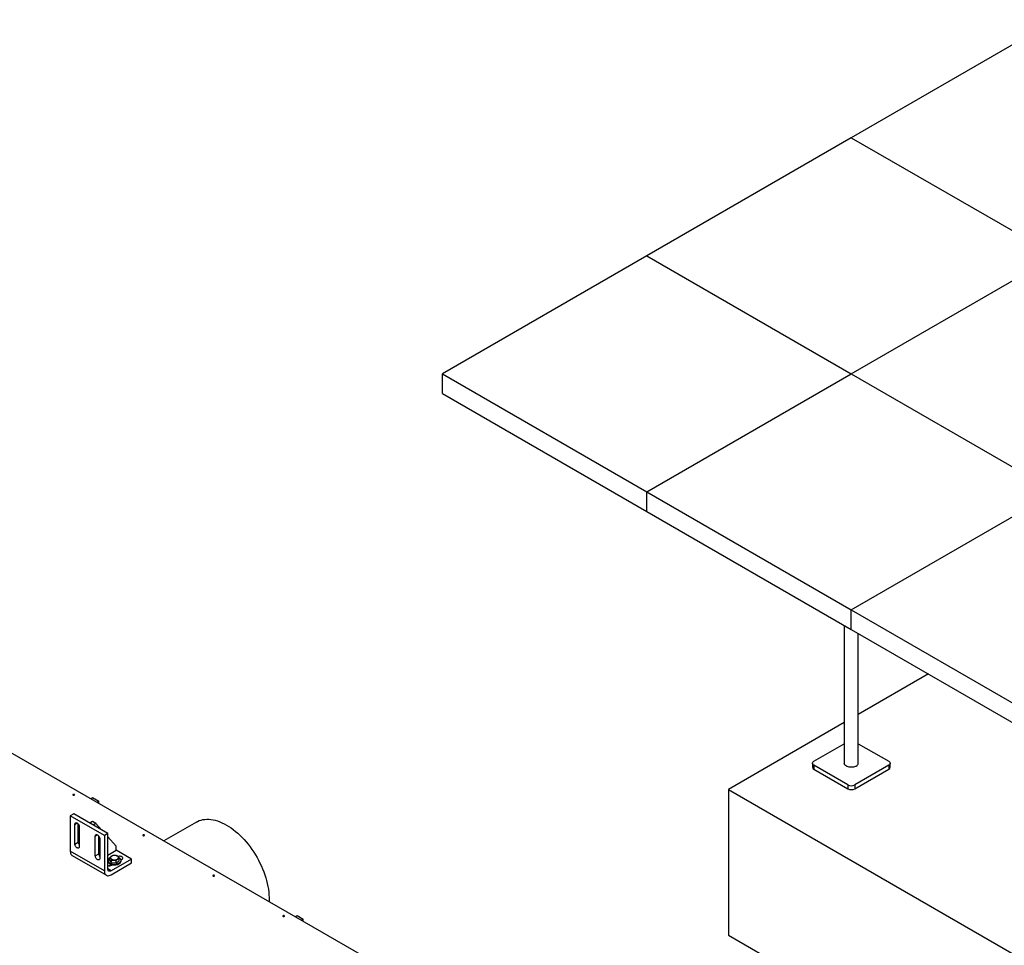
# Model space of a CAD drawing. Header units: millimetres. Extents: x 5 to 589, y 5 to 450.
# Tile 74 of 91: x 378 to 433, y 250 to 302. Entities that reach past the tile are written whole.
import ezdxf

# ---------------------------------------------------------------- set-up
doc = ezdxf.new("R2010")
doc.units = ezdxf.units.MM
doc.layers.add('TRAIT-FORT', color=4, linetype='Continuous', lineweight=25)

msp = doc.modelspace()

# ---------------------------------------------------------------- linework, layer by layer
at = {"layer": 'TRAIT-FORT', "color": 4, "linetype": 'Continuous', "lineweight": 25}
for p, q in [((436.22023, 302.26936), (424.75363, 295.64984)), ((424.75363, 295.64984), (413.28704, 289.03031)), ((424.75363, 295.64984), (436.22023, 289.03031)), ((413.28704, 289.03031), (401.82044, 282.41079)), ((413.28704, 289.03031), (424.75363, 282.41079)), ((424.75363, 282.41079), (436.22023, 289.03031)), ((401.82044, 282.41079), (413.28704, 275.79126)), ((401.82044, 281.30735), (401.82044, 282.41079)), ((413.28704, 275.79126), (424.75363, 282.41079)), ((424.75363, 282.41079), (436.22023, 275.79126)), ((401.82044, 281.30735), (413.28704, 274.68783)), ((413.28704, 274.68783), (413.28704, 275.79126)), ((413.28704, 275.79126), (424.75363, 269.17174)), ((424.75363, 269.17174), (436.22023, 275.79126)), ((413.28704, 274.68783), (424.75363, 268.0683)), ((424.75363, 268.0683), (424.75363, 269.17174)), ((424.75363, 269.17174), (436.22023, 262.55221)), ((424.36174, 268.29454), (424.36174, 260.5628)), ((424.75363, 268.0683), (436.22023, 261.44878)), ((425.14553, 260.5628), (425.14553, 267.84207)), ((429.0775, 265.57219), (425.14553, 263.30231)), ((424.36174, 262.84984), (417.85661, 259.09451)), ((397.35488, 249.75455), (377.10105, 261.44684)), ((422.65143, 260.67313), (424.36174, 261.66047)), ((425.14553, 261.66047), (426.85584, 260.67313)), ((422.57226, 260.5628), (422.57226, 260.34212)), ((424.56252, 259.34922), (422.65143, 260.45248)), ((422.65143, 260.45248), (422.65143, 260.23179)), ((422.65143, 260.23179), (424.56252, 259.12854)), ((426.85584, 260.45248), (424.94474, 259.34922)), ((424.94474, 259.12854), (426.85584, 260.23179)), ((426.85584, 260.45248), (426.85584, 260.23179)), ((426.935, 260.34212), (426.935, 260.5628)), ((417.85661, 259.09451), (501.10395, 211.03684)), ((417.85661, 259.09451), (417.85661, 250.9291)), ((424.56252, 259.34922), (424.56252, 259.12854)), ((424.94474, 259.34922), (424.94474, 259.12854)), ((382.08248, 258.57112), (382.19031, 258.63337)), ((382.19031, 258.63337), (382.54004, 258.43147)), ((382.54004, 258.43147), (382.43222, 258.36923)), ((382.54004, 258.3432), (382.50867, 258.32509)), ((382.54004, 258.3432), (382.54004, 258.43147)), ((381.12728, 257.72651), (380.93617, 257.61618)), ((382.84727, 256.51293), (380.93617, 257.61618)), ((380.93617, 257.61618), (380.93617, 255.63)), ((383.03838, 256.62325), (381.12728, 257.72651)), ((381.19417, 257.13621), (381.31841, 257.20793)), ((381.19417, 256.03278), (381.19417, 257.13621)), ((381.38528, 256.1431), (381.38528, 257.14676)), ((381.44261, 256.99279), (381.44261, 255.88935)), ((382.17839, 257.29623), (382.0255, 257.20797)), ((382.3695, 257.1859), (382.17839, 257.29623)), ((382.3695, 257.1859), (382.21661, 257.09765)), ((382.69693, 256.82037), (382.3695, 257.1859)), ((388.01187, 257.26476), (386.17865, 256.20646)), ((382.34083, 256.47426), (382.46507, 256.54598)), ((382.34083, 255.37082), (382.34083, 256.47426)), ((382.53194, 255.48115), (382.53194, 256.48481)), ((382.58927, 256.33084), (382.58927, 255.2274)), ((383.03838, 256.62325), (382.84727, 256.51293)), ((382.84727, 256.51293), (382.84727, 254.52675)), ((383.03838, 254.63707), (383.03838, 256.62325)), ((383.51616, 255.90581), (383.03838, 256.43918)), ((381.19417, 256.03278), (381.38528, 256.1431)), ((383.51616, 255.68513), (383.51616, 255.90581)), ((382.84727, 254.52675), (380.93617, 255.63)), ((381.04814, 255.38252), (382.95924, 254.27926)), ((382.34083, 255.37082), (382.53194, 255.48115)), ((383.03838, 255.40931), (383.51616, 255.68513)), ((383.15579, 255.13492), (383.15579, 255.26723)), ((384.37615, 255.18866), (383.51616, 255.68513)), ((383.68129, 255.09279), (383.68129, 255.22511)), ((383.06542, 255.01672), (383.03838, 255.00111)), ((383.05367, 255.11386), (383.05367, 255.06972)), ((383.22822, 254.89001), (383.0962, 254.8138)), ((383.25557, 254.99303), (383.15579, 255.13492)), ((384.37615, 255.18866), (383.22949, 254.52671)), ((383.22949, 254.30602), (384.37615, 254.96798)), ((383.25557, 254.99303), (383.25557, 255.12534)), ((383.25557, 254.99303), (383.51831, 254.97197)), ((383.25816, 254.84114), (383.30679, 254.86921)), ((383.2834, 254.87407), (383.2834, 254.85571)), ((383.51831, 254.97197), (383.51831, 255.10428)), ((383.51831, 254.97197), (383.68129, 255.09279)), ((383.78004, 255.14241), (383.83149, 255.17211)), ((383.7834, 255.06972), (383.7834, 255.11386)), ((384.37615, 254.96798), (384.37615, 255.18866)), ((383.22949, 254.52671), (383.03838, 254.63704)), ((393.54908, 251.9516), (393.6569, 252.01384)), ((393.6569, 252.01384), (394.00663, 251.81194)), ((394.00663, 251.81194), (393.89881, 251.7497)), ((394.00663, 251.72367), (393.97527, 251.70556)), ((394.00663, 251.72367), (394.00663, 251.81194)), ((417.85661, 250.9291), (501.10395, 202.87143))]:
    msp.add_line(p, q, dxfattribs=at)
at = {"layer": 'TRAIT-FORT', "color": 4, "linetype": 'Continuous', "lineweight": 25, "flags": 128}
for points in [[(422.65143, 260.45248), (422.61781, 260.47612), (422.59284, 260.5031), (422.57746, 260.53237), (422.57226, 260.5628), (422.57746, 260.59324), (422.59284, 260.62251), (422.61781, 260.64949), (422.65143, 260.67313)], [(425.03074, 260.40283), (424.98398, 260.37978), (424.93155, 260.36123), (424.87474, 260.34764), (424.81494, 260.33935), (424.75363, 260.33657), (424.69233, 260.33935), (424.63253, 260.34764), (424.57572, 260.36123), (424.52329, 260.37978), (424.47653, 260.40283), (424.43659, 260.42983), (424.40446, 260.4601), (424.38092, 260.49289), (424.36657, 260.52741), (424.36174, 260.5628)], [(426.85584, 260.67313), (426.88946, 260.64949), (426.91443, 260.62251), (426.92981, 260.59324), (426.935, 260.5628), (426.92981, 260.53237), (426.91443, 260.5031), (426.88946, 260.47612), (426.85584, 260.45248)], [(381.15755, 258.7741), (381.16751, 258.7827), (381.17101, 258.79285), (381.16751, 258.803), (381.15755, 258.81161), (381.14264, 258.81736), (381.12506, 258.81938), (381.10748, 258.81736), (381.09257, 258.81161), (381.08261, 258.803), (381.07911, 258.79285), (381.08261, 258.7827), (381.09257, 258.7741), (381.10748, 258.76835), (381.12506, 258.76633), (381.14264, 258.76835), (381.15755, 258.7741)], [(388.01187, 257.26476), (388.08052, 257.30129), (388.17624, 257.34275), (388.27628, 257.3757), (388.38036, 257.40003), (388.48818, 257.41569), (388.59943, 257.42263), (388.71381, 257.42083), (388.83099, 257.41029), (388.95064, 257.39104), (389.07241, 257.36315), (389.19596, 257.32668), (389.32094, 257.28174), (389.447, 257.22846), (389.57379, 257.16699), (389.70093, 257.0975), (389.82807, 257.02019), (389.95485, 256.93529), (390.08091, 256.84302), (390.20589, 256.74366), (390.32945, 256.63747), (390.45122, 256.52478), (390.57086, 256.40588), (390.68804, 256.28113), (390.80242, 256.15087), (390.91368, 256.01548), (391.0215, 255.87534), (391.12557, 255.73083), (391.22561, 255.58239), (391.32133, 255.43042), (391.41245, 255.27535), (391.49872, 255.11763), (391.5799, 254.9577), (391.65575, 254.79602), (391.72606, 254.63304), (391.79063, 254.46923), (391.84927, 254.30505), (391.90182, 254.14097), (391.94814, 253.97745), (391.98809, 253.81495), (392.02155, 253.65394), (392.04844, 253.49486), (392.06867, 253.33819), (392.08219, 253.18434), (392.08895, 253.03377), (392.08895, 252.8869), (392.08548, 252.79651)], [(381.19417, 257.13621), (381.19778, 257.16846), (381.2084, 257.19466), (381.22541, 257.2133), (381.24783, 257.22329), (381.27434, 257.22405), (381.30342, 257.21554), (381.33336, 257.19826), (381.36244, 257.17319), (381.38896, 257.14182), (381.41137, 257.10595), (381.42838, 257.06766), (381.439, 257.0292), (381.44261, 256.99279)], [(382.34083, 256.47426), (382.34444, 256.5065), (382.35506, 256.53271), (382.37207, 256.55135), (382.39448, 256.56134), (382.421, 256.5621), (382.45008, 256.55359), (382.48002, 256.5363), (382.5091, 256.51124), (382.53562, 256.47986), (382.55803, 256.44399), (382.57504, 256.40571), (382.58566, 256.36725), (382.58927, 256.33084)], [(385.086, 256.50625), (385.09596, 256.51485), (385.09946, 256.52501), (385.09596, 256.53516), (385.086, 256.54376), (385.0711, 256.54951), (385.05352, 256.55153), (385.03593, 256.54951), (385.02103, 256.54376), (385.01107, 256.53516), (385.00757, 256.52501), (385.01107, 256.51485), (385.02103, 256.50625), (385.03593, 256.5005), (385.05352, 256.49848), (385.0711, 256.5005), (385.086, 256.50625)], [(381.44261, 255.88935), (381.439, 255.85711), (381.42838, 255.83091), (381.41137, 255.81227), (381.38896, 255.80228), (381.36244, 255.80151), (381.33336, 255.81002), (381.30342, 255.82731), (381.27434, 255.85237), (381.24783, 255.88375), (381.22541, 255.91962), (381.2084, 255.9579), (381.19778, 255.99636), (381.19417, 256.03278)], [(380.93617, 255.63), (380.94006, 255.56943), (380.95165, 255.51459), (380.97071, 255.46659), (380.99685, 255.4264), (381.02953, 255.39486), (381.04814, 255.38252)], [(382.58927, 255.2274), (382.58566, 255.19516), (382.57504, 255.16895), (382.55803, 255.15031), (382.53562, 255.14032), (382.5091, 255.13956), (382.48002, 255.14807), (382.45008, 255.16536), (382.421, 255.19042), (382.39448, 255.2218), (382.37207, 255.25767), (382.35506, 255.29595), (382.34444, 255.33441), (382.34083, 255.37082)], [(383.15579, 255.26001), (383.13539, 255.2467), (383.10138, 255.21799), (383.07602, 255.18643), (383.06, 255.1529), (383.05376, 255.1183), (383.05747, 255.08357), (383.07103, 255.04968), (383.09406, 255.01753), (383.12595, 254.98802), (383.16582, 254.96193), (383.21259, 254.93999), (383.26497, 254.92279), (383.32154, 254.91081), (383.38076, 254.90436), (383.441, 254.90363), (383.50064, 254.90863), (383.55803, 254.91923), (383.61162, 254.93514), (383.65995, 254.95592), (383.70169, 254.98101), (383.7357, 255.00973), (383.76106, 255.04129), (383.77708, 255.07482), (383.78332, 255.10942), (383.77961, 255.14414), (383.76605, 255.17804), (383.74301, 255.21018), (383.71113, 255.2397), (383.67125, 255.26579), (383.65692, 255.27332)], [(383.24634, 255.34574), (383.22223, 255.32338), (383.20669, 255.29862), (383.20042, 255.27253), (383.20367, 255.24626), (383.21632, 255.22095), (383.23781, 255.19772), (383.26719, 255.17757), (383.30319, 255.16139), (383.34423, 255.14988), (383.38852, 255.14355), (383.43412, 255.14267), (383.47904, 255.14729), (383.52131, 255.15719), (383.5591, 255.17196), (383.59074, 255.19094), (383.61485, 255.21329), (383.63039, 255.23806), (383.63666, 255.26415), (383.6334, 255.29042), (383.62076, 255.31573), (383.59927, 255.33896), (383.56989, 255.35911), (383.53389, 255.37529), (383.49285, 255.3868), (383.44856, 255.39313), (383.40296, 255.39401), (383.35804, 255.38939), (383.31577, 255.37948), (383.27798, 255.36472), (383.24634, 255.34574)], [(383.83149, 255.17211), (383.85761, 255.19136), (383.87499, 255.21365), (383.88262, 255.2377), (383.88006, 255.26211), (383.86746, 255.28545), (383.84555, 255.30637), (383.81561, 255.32366), (383.77936, 255.33631), (383.73893, 255.34358), (383.69666, 255.34506), (383.655, 255.34065), (383.61658, 255.33068)], [(383.05367, 255.06972), (383.05747, 255.03944), (383.07103, 255.00554), (383.09406, 254.9734), (383.12595, 254.94388), (383.16582, 254.91779), (383.21259, 254.89585), (383.26497, 254.87866), (383.32154, 254.86667), (383.38076, 254.86022), (383.441, 254.85949), (383.50064, 254.86449), (383.55803, 254.87509), (383.61162, 254.891), (383.65995, 254.91178), (383.70169, 254.93688), (383.7357, 254.96559), (383.76106, 254.99715), (383.77708, 255.03068), (383.78332, 255.06529), (383.7834, 255.06972)], [(382.84727, 254.52675), (382.85116, 254.46618), (382.86275, 254.41133), (382.88181, 254.36333), (382.90795, 254.32315), (382.94063, 254.2916), (382.97919, 254.26933), (383.02285, 254.2568), (383.07071, 254.25425), (383.12181, 254.26174), (383.17509, 254.27911), (383.22949, 254.30602)], [(383.22949, 254.52671), (383.19221, 254.50943), (383.15636, 254.50129), (383.12332, 254.50261), (383.09436, 254.51334), (383.07059, 254.53306), (383.05293, 254.56102), (383.04205, 254.59614), (383.03838, 254.63707)], [(389.01446, 254.2384), (389.02442, 254.24701), (389.02792, 254.25716), (389.02442, 254.26731), (389.01446, 254.27591), (388.99955, 254.28166), (388.98197, 254.28368), (388.96439, 254.28166), (388.94948, 254.27591), (388.93952, 254.26731), (388.93603, 254.25716), (388.93952, 254.24701), (388.94948, 254.2384), (388.96439, 254.23265), (388.98197, 254.23063), (388.99955, 254.23265), (389.01446, 254.2384)], [(392.94292, 251.97055), (392.95288, 251.97916), (392.95637, 251.98931), (392.95288, 251.99946), (392.94292, 252.00806), (392.92801, 252.01381), (392.91043, 252.01583), (392.89284, 252.01381), (392.87794, 252.00806), (392.86798, 251.99946), (392.86448, 251.98931), (392.86798, 251.97916), (392.87794, 251.97055), (392.89284, 251.9648), (392.91043, 251.96278), (392.92801, 251.9648), (392.94292, 251.97055)]]:
    msp.add_lwpolyline(points, dxfattribs=at)
at = {"layer": 'TRAIT-FORT', "color": 4, "linetype": 'Continuous', "lineweight": 25}
for centre, radius, start, end in [((422.70752, 260.35561), 0.13593, 185.694799, 245.625342), ((424.9466, 260.58437), 0.20009, 294.867315, 353.812544), ((426.79975, 260.35561), 0.13593, 294.374658, 354.305201), ((424.75363, 259.71807), 0.41541, 242.609672, 297.390328), ((424.75363, 259.49738), 0.41541, 242.609672, 297.390328), ((381.12506, 258.72184), 0.06523, 56.605361, 123.394639), ((385.05352, 256.45399), 0.06523, 56.605361, 123.394639), ((381.65347, 256.1553), 0.26847, 182.605019, 218.241423), ((382.80013, 255.49335), 0.26847, 182.605019, 218.241423), ((383.13311, 255.08319), 0.27244, 249.652109, 297.320494), ((383.29539, 254.84922), 0.06602, 147.520431, 194.686702), ((383.32255, 254.80345), 0.09553, 127.681707, 162.308639), ((383.32246, 254.8035), 0.09543, 127.814408, 162.31988), ((388.98197, 254.18614), 0.06523, 56.605371, 123.394629), ((392.91043, 251.91829), 0.06523, 56.60537, 123.39463)]:
    msp.add_arc(centre, radius, start, end, dxfattribs=at)
for points, knots in [([(383.15579, 255.26723), (383.17653, 255.28931), (383.21082, 255.32582), (383.26056, 255.36167), (383.29402, 255.37878), (383.31327, 255.386), (383.31877, 255.38806)], [0, 0, 0, 0, 0.38554949, 0.63764185, 0.89654625, 1, 1, 1, 1]), ([(383.25557, 255.12534), (383.24691, 255.1425), (383.2294, 255.17718), (383.20346, 255.21765), (383.17866, 255.24766), (383.16346, 255.26067), (383.15579, 255.26723)], [0, 0, 0, 0, 0.26460494, 0.53494775, 0.76534313, 1, 1, 1, 1]), ([(383.58151, 255.367), (383.55871, 255.37366), (383.5126, 255.38714), (383.4443, 255.3962), (383.379, 255.39618), (383.33896, 255.39078), (383.31877, 255.38806)], [0, 0, 0, 0, 0.26460494, 0.53494775, 0.76534313, 1, 1, 1, 1]), ([(383.51831, 255.10428), (383.53905, 255.12635), (383.57334, 255.16287), (383.62308, 255.19871), (383.65655, 255.21582), (383.67579, 255.22304), (383.68129, 255.22511)], [0, 0, 0, 0, 0.38554949, 0.63764185, 0.89654625, 1, 1, 1, 1]), ([(383.58151, 255.367), (383.59017, 255.35952), (383.60768, 255.34441), (383.63362, 255.3111), (383.65842, 255.27058), (383.67362, 255.24036), (383.68129, 255.22511)], [0, 0, 0, 0, 0.26460494, 0.53494775, 0.76534313, 1, 1, 1, 1]), ([(383.25557, 255.12534), (383.27837, 255.12835), (383.32447, 255.13444), (383.39278, 255.13254), (383.45808, 255.12206), (383.49811, 255.11024), (383.51831, 255.10428)], [0, 0, 0, 0, 0.26460494, 0.53494775, 0.76534313, 1, 1, 1, 1])]:
    msp.add_open_spline(points, degree=3, knots=knots, dxfattribs=at)

doc.saveas('drawing.dxf')
